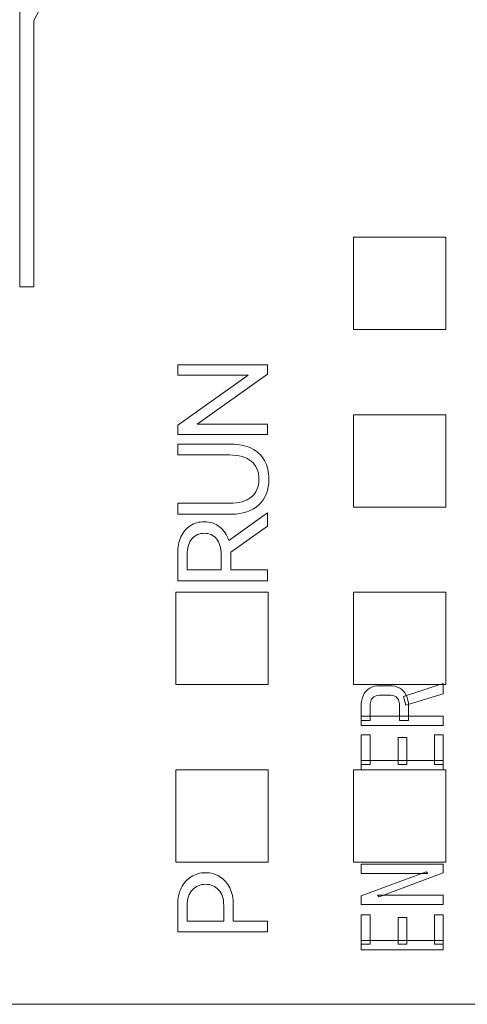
# Model space of a CAD drawing. Header units: inches. Extents: x 830 to 2171, y -969 to 167.
# Tile 16 of 27: x 1863.19 to 1869.49, y -740.59 to -726.73. Entities that reach past the tile are written whole.
import ezdxf

# ---------------------------------------------------------------- set-up
doc = ezdxf.new("R2010")
doc.units = ezdxf.units.IN
doc.header["$LTSCALE"] = 23.1
doc.header["$MEASUREMENT"] = 0
doc.layers.get('0').update_dxf_attribs({"lineweight": 18})
doc.layers.add('layer 1', color=7, linetype='Continuous')

msp = doc.modelspace()

# ---------------------------------------------------------------- linework, layer by layer
at = {"color": 32, "linetype": 'Continuous', "lineweight": 0, "true_color": 0xcd6928}
for p, q in [((1863.19, -730.487), (1863.19, -714.987)), ((1863.39, -726.739), (1864.14, -725.327)), ((1863.39, -726.739), (1863.39, -730.487)), ((1863.39, -730.487), (1863.19, -730.487))]:
    msp.add_line(p, q, dxfattribs=at)
at = {"color": 7, "linetype": 'Continuous', "lineweight": 0}
msp.add_line((1861.293, -740.587), (1957.89, -740.587), dxfattribs=at)
at = {"layer": 'layer 1', "color": 250, "lineweight": 0}
for points in [[(1867.888, -731.087), (1867.888, -731.087), (1867.888, -729.787), (1867.888, -729.787), (1867.888, -729.787), (1867.888, -729.787), (1869.188, -729.787), (1869.188, -729.787), (1869.188, -729.787), (1869.188, -729.787), (1869.188, -731.087), (1869.188, -731.087), (1869.188, -731.087), (1869.188, -731.087), (1867.888, -731.087), (1867.888, -731.087)], [(1867.888, -733.587), (1867.888, -733.587), (1867.888, -732.287), (1867.888, -732.287), (1867.888, -732.287), (1867.888, -732.287), (1869.188, -732.287), (1869.188, -732.287), (1869.188, -732.287), (1869.188, -732.287), (1869.188, -733.587), (1869.188, -733.587), (1869.188, -733.587), (1869.188, -733.587), (1867.888, -733.587), (1867.888, -733.587)], [(1865.388, -736.087), (1865.388, -736.087), (1865.388, -734.787), (1865.388, -734.787), (1865.388, -734.787), (1865.388, -734.787), (1866.688, -734.787), (1866.688, -734.787), (1866.688, -734.787), (1866.688, -734.787), (1866.688, -736.087), (1866.688, -736.087), (1866.688, -736.087), (1866.688, -736.087), (1865.388, -736.087), (1865.388, -736.087)], [(1867.888, -736.087), (1867.888, -736.087), (1867.888, -734.787), (1867.888, -734.787), (1867.888, -734.787), (1867.888, -734.787), (1869.188, -734.787), (1869.188, -734.787), (1869.188, -734.787), (1869.188, -734.787), (1869.188, -736.087), (1869.188, -736.087), (1869.188, -736.087), (1869.188, -736.087), (1867.888, -736.087), (1867.888, -736.087)], [(1865.388, -738.587), (1865.388, -738.587), (1865.388, -737.287), (1865.388, -737.287), (1865.388, -737.287), (1865.388, -737.287), (1866.688, -737.287), (1866.688, -737.287), (1866.688, -737.287), (1866.688, -737.287), (1866.688, -738.587), (1866.688, -738.587), (1866.688, -738.587), (1866.688, -738.587), (1865.388, -738.587), (1865.388, -738.587)], [(1867.888, -738.587), (1867.888, -738.587), (1867.888, -737.287), (1867.888, -737.287), (1867.888, -737.287), (1867.888, -737.287), (1869.188, -737.287), (1869.188, -737.287), (1869.188, -737.287), (1869.188, -737.287), (1869.188, -738.587), (1869.188, -738.587), (1869.188, -738.587), (1869.188, -738.587), (1867.888, -738.587), (1867.888, -738.587)]]:
    msp.add_open_spline(points, degree=3, knots=[0, 0, 0, 0, 0.25, 0.25, 0.25, 0.25, 0.5, 0.5, 0.5, 0.5, 0.75, 0.75, 0.75, 0.75, 1, 1, 1, 1], dxfattribs=at)
at = {"layer": 'layer 1', "color": 32, "lineweight": 0}
for points, knots in [([(1865.413, -732.436), (1865.413, -732.436), (1866.403, -731.732), (1866.403, -731.732), (1866.403, -731.732), (1866.403, -731.732), (1865.413, -731.732), (1865.413, -731.732), (1865.413, -731.732), (1865.413, -731.732), (1865.413, -731.587), (1865.413, -731.587), (1865.413, -731.587), (1865.413, -731.587), (1866.678, -731.587), (1866.678, -731.587), (1866.678, -731.587), (1866.678, -731.587), (1866.678, -731.717), (1866.678, -731.717), (1866.678, -731.717), (1866.678, -731.717), (1865.686, -732.42), (1865.686, -732.42), (1865.686, -732.42), (1865.686, -732.42), (1866.678, -732.42), (1866.678, -732.42), (1866.678, -732.42), (1866.678, -732.42), (1866.678, -732.566), (1866.678, -732.566), (1866.678, -732.566), (1866.678, -732.566), (1865.413, -732.566), (1865.413, -732.566), (1865.413, -732.566), (1865.413, -732.566), (1865.413, -732.436), (1865.413, -732.436)], [0, 0, 0, 0, 0.1, 0.1, 0.1, 0.1, 0.2, 0.2, 0.2, 0.2, 0.3, 0.3, 0.3, 0.3, 0.4, 0.4, 0.4, 0.4, 0.5, 0.5, 0.5, 0.5, 0.6, 0.6, 0.6, 0.6, 0.7, 0.7, 0.7, 0.7, 0.8, 0.8, 0.8, 0.8, 0.9, 0.9, 0.9, 0.9, 1, 1, 1, 1]), ([(1865.413, -732.854), (1865.413, -732.854), (1865.413, -732.701), (1865.413, -732.701), (1865.413, -732.701), (1865.413, -732.701), (1866.166, -732.701), (1866.166, -732.701), (1866.166, -732.701), (1866.274, -732.701), (1866.369, -732.72), (1866.449, -732.759), (1866.449, -732.759), (1866.529, -732.798), (1866.59, -732.855), (1866.633, -732.93), (1866.633, -732.93), (1866.675, -733.004), (1866.697, -733.092), (1866.697, -733.195), (1866.697, -733.195), (1866.697, -733.349), (1866.65, -733.47), (1866.555, -733.557), (1866.555, -733.557), (1866.461, -733.644), (1866.331, -733.688), (1866.166, -733.688), (1866.166, -733.688), (1866.166, -733.688), (1865.413, -733.688), (1865.413, -733.688), (1865.413, -733.688), (1865.413, -733.688), (1865.413, -733.534), (1865.413, -733.534), (1865.413, -733.534), (1865.413, -733.534), (1866.142, -733.534), (1866.142, -733.534), (1866.142, -733.534), (1866.275, -733.534), (1866.378, -733.505), (1866.449, -733.447), (1866.449, -733.447), (1866.519, -733.39), (1866.555, -733.306), (1866.555, -733.195), (1866.555, -733.195), (1866.555, -733.084), (1866.519, -733), (1866.449, -732.942), (1866.449, -732.942), (1866.378, -732.884), (1866.276, -732.854), (1866.142, -732.854), (1866.142, -732.854), (1866.142, -732.854), (1865.413, -732.854), (1865.413, -732.854)], [0, 0, 0, 0, 0.066667, 0.066667, 0.066667, 0.066667, 0.133333, 0.133333, 0.133333, 0.133333, 0.2, 0.2, 0.2, 0.2, 0.266667, 0.266667, 0.266667, 0.266667, 0.333333, 0.333333, 0.333333, 0.333333, 0.4, 0.4, 0.4, 0.4, 0.466667, 0.466667, 0.466667, 0.466667, 0.533333, 0.533333, 0.533333, 0.533333, 0.6, 0.6, 0.6, 0.6, 0.666667, 0.666667, 0.666667, 0.666667, 0.733333, 0.733333, 0.733333, 0.733333, 0.8, 0.8, 0.8, 0.8, 0.866667, 0.866667, 0.866667, 0.866667, 0.933333, 0.933333, 0.933333, 0.933333, 1, 1, 1, 1]), ([(1866.678, -733.667), (1866.678, -733.667), (1866.678, -733.856), (1866.678, -733.856), (1866.678, -733.856), (1866.678, -733.856), (1866.159, -734.222), (1866.159, -734.222), (1866.159, -734.222), (1866.159, -734.222), (1866.159, -734.238), (1866.159, -734.238), (1866.159, -734.238), (1866.159, -734.238), (1866.159, -734.473), (1866.159, -734.473), (1866.159, -734.473), (1866.159, -734.473), (1866.678, -734.473), (1866.678, -734.473), (1866.678, -734.473), (1866.678, -734.473), (1866.678, -734.627), (1866.678, -734.627), (1866.678, -734.627), (1866.678, -734.627), (1865.413, -734.627), (1865.413, -734.627), (1865.413, -734.627), (1865.413, -734.627), (1865.413, -734.238), (1865.413, -734.238), (1865.413, -734.238), (1865.413, -734.151), (1865.428, -734.074), (1865.459, -734.007), (1865.459, -734.007), (1865.49, -733.94), (1865.534, -733.887), (1865.591, -733.85), (1865.591, -733.85), (1865.648, -733.812), (1865.714, -733.794), (1865.788, -733.794), (1865.788, -733.794), (1865.871, -733.794), (1865.942, -733.817), (1866.003, -733.864), (1866.003, -733.864), (1866.063, -733.912), (1866.107, -733.977), (1866.133, -734.06), (1866.133, -734.06), (1866.133, -734.06), (1866.678, -733.667), (1866.678, -733.667)], [0, 0, 0, 0, 0.071429, 0.071429, 0.071429, 0.071429, 0.142857, 0.142857, 0.142857, 0.142857, 0.214286, 0.214286, 0.214286, 0.214286, 0.285714, 0.285714, 0.285714, 0.285714, 0.357143, 0.357143, 0.357143, 0.357143, 0.428571, 0.428571, 0.428571, 0.428571, 0.5, 0.5, 0.5, 0.5, 0.571429, 0.571429, 0.571429, 0.571429, 0.642857, 0.642857, 0.642857, 0.642857, 0.714286, 0.714286, 0.714286, 0.714286, 0.785714, 0.785714, 0.785714, 0.785714, 0.857143, 0.857143, 0.857143, 0.857143, 0.928571, 0.928571, 0.928571, 0.928571, 1, 1, 1, 1]), ([(1865.547, -734.473), (1865.547, -734.473), (1866.024, -734.473), (1866.024, -734.473), (1866.024, -734.473), (1866.024, -734.473), (1866.024, -734.257), (1866.024, -734.257), (1866.024, -734.257), (1866.024, -734.159), (1866.003, -734.084), (1865.96, -734.033), (1865.96, -734.033), (1865.917, -733.982), (1865.859, -733.956), (1865.788, -733.956), (1865.788, -733.956), (1865.716, -733.956), (1865.658, -733.982), (1865.614, -734.033), (1865.614, -734.033), (1865.57, -734.084), (1865.547, -734.159), (1865.547, -734.257), (1865.547, -734.257), (1865.547, -734.257), (1865.547, -734.473), (1865.547, -734.473)], [0, 0, 0, 0, 0.142857, 0.142857, 0.142857, 0.142857, 0.285714, 0.285714, 0.285714, 0.285714, 0.428571, 0.428571, 0.428571, 0.428571, 0.571429, 0.571429, 0.571429, 0.571429, 0.714286, 0.714286, 0.714286, 0.714286, 0.857143, 0.857143, 0.857143, 0.857143, 1, 1, 1, 1]), ([(1868.536, -736.593), (1868.536, -736.593), (1868.536, -736.38), (1868.536, -736.38), (1868.536, -736.38), (1868.536, -736.349), (1868.531, -736.323), (1868.519, -736.301), (1868.519, -736.301), (1868.508, -736.279), (1868.492, -736.262), (1868.47, -736.251), (1868.47, -736.251), (1868.448, -736.24), (1868.421, -736.234), (1868.391, -736.234), (1868.391, -736.234), (1868.391, -736.234), (1868.273, -736.234), (1868.273, -736.234), (1868.273, -736.234), (1868.241, -736.234), (1868.213, -736.24), (1868.19, -736.251), (1868.19, -736.251), (1868.167, -736.262), (1868.149, -736.279), (1868.138, -736.301), (1868.138, -736.301), (1868.126, -736.323), (1868.12, -736.349), (1868.12, -736.38), (1868.12, -736.38), (1868.12, -736.38), (1868.12, -736.593), (1868.12, -736.593), (1868.12, -736.593), (1868.12, -736.593), (1867.995, -736.593), (1867.995, -736.593), (1867.995, -736.593), (1867.995, -736.593), (1867.995, -736.391), (1867.995, -736.391), (1867.995, -736.391), (1867.995, -736.33), (1868.006, -736.278), (1868.026, -736.235), (1868.026, -736.235), (1868.046, -736.192), (1868.076, -736.159), (1868.115, -736.136), (1868.115, -736.136), (1868.155, -736.113), (1868.202, -736.102), (1868.257, -736.102), (1868.257, -736.102), (1868.257, -736.102), (1868.391, -736.102), (1868.391, -736.102), (1868.391, -736.102), (1868.448, -736.102), (1868.496, -736.113), (1868.537, -736.136), (1868.537, -736.136), (1868.577, -736.159), (1868.608, -736.192), (1868.629, -736.235), (1868.629, -736.235), (1868.65, -736.278), (1868.661, -736.33), (1868.661, -736.391), (1868.661, -736.391), (1868.661, -736.391), (1868.661, -736.593), (1868.661, -736.593), (1868.661, -736.593), (1868.661, -736.593), (1868.536, -736.593), (1868.536, -736.593)], [0, 0, 0, 0, 0.05, 0.05, 0.05, 0.05, 0.1, 0.1, 0.1, 0.1, 0.15, 0.15, 0.15, 0.15, 0.2, 0.2, 0.2, 0.2, 0.25, 0.25, 0.25, 0.25, 0.3, 0.3, 0.3, 0.3, 0.35, 0.35, 0.35, 0.35, 0.4, 0.4, 0.4, 0.4, 0.45, 0.45, 0.45, 0.45, 0.5, 0.5, 0.5, 0.5, 0.55, 0.55, 0.55, 0.55, 0.6, 0.6, 0.6, 0.6, 0.65, 0.65, 0.65, 0.65, 0.7, 0.7, 0.7, 0.7, 0.75, 0.75, 0.75, 0.75, 0.8, 0.8, 0.8, 0.8, 0.85, 0.85, 0.85, 0.85, 0.9, 0.9, 0.9, 0.9, 0.95, 0.95, 0.95, 0.95, 1, 1, 1, 1]), ([(1868.625, -736.374), (1868.625, -736.374), (1868.589, -736.253), (1868.589, -736.253), (1868.589, -736.253), (1868.589, -736.253), (1869.148, -736.069), (1869.148, -736.069), (1869.148, -736.069), (1869.148, -736.069), (1869.148, -736.218), (1869.148, -736.218), (1869.148, -736.218), (1869.148, -736.218), (1868.625, -736.374), (1868.625, -736.374)], [0, 0, 0, 0, 0.25, 0.25, 0.25, 0.25, 0.5, 0.5, 0.5, 0.5, 0.75, 0.75, 0.75, 0.75, 1, 1, 1, 1]), ([(1867.995, -736.664), (1867.995, -736.664), (1867.995, -736.531), (1867.995, -736.531), (1867.995, -736.531), (1867.995, -736.531), (1869.148, -736.531), (1869.148, -736.531), (1869.148, -736.531), (1869.148, -736.531), (1869.148, -736.664), (1869.148, -736.664), (1869.148, -736.664), (1869.148, -736.664), (1867.995, -736.664), (1867.995, -736.664)], [0, 0, 0, 0, 0.25, 0.25, 0.25, 0.25, 0.5, 0.5, 0.5, 0.5, 0.75, 0.75, 0.75, 0.75, 1, 1, 1, 1]), ([(1867.997, -737.209), (1867.997, -737.209), (1867.997, -736.793), (1867.997, -736.793), (1867.997, -736.793), (1867.997, -736.793), (1868.122, -736.793), (1868.122, -736.793), (1868.122, -736.793), (1868.122, -736.793), (1868.122, -737.209), (1868.122, -737.209), (1868.122, -737.209), (1868.122, -737.209), (1867.997, -737.209), (1867.997, -737.209)], [0, 0, 0, 0, 0.25, 0.25, 0.25, 0.25, 0.5, 0.5, 0.5, 0.5, 0.75, 0.75, 0.75, 0.75, 1, 1, 1, 1]), ([(1868.515, -737.209), (1868.515, -737.209), (1868.515, -736.833), (1868.515, -736.833), (1868.515, -736.833), (1868.515, -736.833), (1868.639, -736.833), (1868.639, -736.833), (1868.639, -736.833), (1868.639, -736.833), (1868.639, -737.209), (1868.639, -737.209), (1868.639, -737.209), (1868.639, -737.209), (1868.515, -737.209), (1868.515, -737.209)], [0, 0, 0, 0, 0.25, 0.25, 0.25, 0.25, 0.5, 0.5, 0.5, 0.5, 0.75, 0.75, 0.75, 0.75, 1, 1, 1, 1]), ([(1869.025, -737.209), (1869.025, -737.209), (1869.025, -736.793), (1869.025, -736.793), (1869.025, -736.793), (1869.025, -736.793), (1869.15, -736.793), (1869.15, -736.793), (1869.15, -736.793), (1869.15, -736.793), (1869.15, -737.209), (1869.15, -737.209), (1869.15, -737.209), (1869.15, -737.209), (1869.025, -737.209), (1869.025, -737.209)], [0, 0, 0, 0, 0.25, 0.25, 0.25, 0.25, 0.5, 0.5, 0.5, 0.5, 0.75, 0.75, 0.75, 0.75, 1, 1, 1, 1]), ([(1867.997, -737.288), (1867.997, -737.288), (1867.997, -737.156), (1867.997, -737.156), (1867.997, -737.156), (1867.997, -737.156), (1869.15, -737.156), (1869.15, -737.156), (1869.15, -737.156), (1869.15, -737.156), (1869.15, -737.288), (1869.15, -737.288), (1869.15, -737.288), (1869.15, -737.288), (1867.997, -737.288), (1867.997, -737.288)], [0, 0, 0, 0, 0.25, 0.25, 0.25, 0.25, 0.5, 0.5, 0.5, 0.5, 0.75, 0.75, 0.75, 0.75, 1, 1, 1, 1]), ([(1867.997, -739.182), (1867.997, -739.182), (1867.997, -739.062), (1867.997, -739.062), (1867.997, -739.062), (1867.997, -739.062), (1868.912, -738.722), (1868.912, -738.722), (1868.912, -738.722), (1868.912, -738.722), (1868.932, -738.744), (1868.932, -738.744), (1868.932, -738.744), (1868.932, -738.744), (1867.997, -738.744), (1867.997, -738.744), (1867.997, -738.744), (1867.997, -738.744), (1867.997, -738.616), (1867.997, -738.616), (1867.997, -738.616), (1867.997, -738.616), (1869.149, -738.616), (1869.149, -738.616), (1869.149, -738.616), (1869.149, -738.616), (1869.149, -738.737), (1869.149, -738.737), (1869.149, -738.737), (1869.149, -738.737), (1868.248, -739.076), (1868.248, -739.076), (1868.248, -739.076), (1868.248, -739.076), (1868.227, -739.053), (1868.227, -739.053), (1868.227, -739.053), (1868.227, -739.053), (1869.149, -739.053), (1869.149, -739.053), (1869.149, -739.053), (1869.149, -739.053), (1869.149, -739.182), (1869.149, -739.182), (1869.149, -739.182), (1869.149, -739.182), (1867.997, -739.182), (1867.997, -739.182)], [0, 0, 0, 0, 0.083333, 0.083333, 0.083333, 0.083333, 0.166667, 0.166667, 0.166667, 0.166667, 0.25, 0.25, 0.25, 0.25, 0.333333, 0.333333, 0.333333, 0.333333, 0.416667, 0.416667, 0.416667, 0.416667, 0.5, 0.5, 0.5, 0.5, 0.583333, 0.583333, 0.583333, 0.583333, 0.666667, 0.666667, 0.666667, 0.666667, 0.75, 0.75, 0.75, 0.75, 0.833333, 0.833333, 0.833333, 0.833333, 0.916667, 0.916667, 0.916667, 0.916667, 1, 1, 1, 1]), ([(1865.413, -739.18), (1865.413, -739.094), (1865.429, -739.018), (1865.463, -738.951), (1865.463, -738.951), (1865.496, -738.883), (1865.543, -738.831), (1865.602, -738.793), (1865.602, -738.793), (1865.661, -738.755), (1865.729, -738.735), (1865.805, -738.735), (1865.805, -738.735), (1865.881, -738.735), (1865.949, -738.754), (1866.008, -738.792), (1866.008, -738.792), (1866.067, -738.829), (1866.113, -738.882), (1866.146, -738.949), (1866.146, -738.949), (1866.179, -739.016), (1866.195, -739.093), (1866.195, -739.18), (1866.195, -739.18), (1866.195, -739.18), (1866.195, -739.415), (1866.195, -739.415), (1866.195, -739.415), (1866.195, -739.415), (1866.678, -739.415), (1866.678, -739.415), (1866.678, -739.415), (1866.678, -739.415), (1866.678, -739.569), (1866.678, -739.569), (1866.678, -739.569), (1866.678, -739.569), (1865.413, -739.569), (1865.413, -739.569), (1865.413, -739.569), (1865.413, -739.569), (1865.413, -739.18), (1865.413, -739.18)], [0, 0, 0, 0, 0.090909, 0.090909, 0.090909, 0.090909, 0.181818, 0.181818, 0.181818, 0.181818, 0.272727, 0.272727, 0.272727, 0.272727, 0.363636, 0.363636, 0.363636, 0.363636, 0.454545, 0.454545, 0.454545, 0.454545, 0.545455, 0.545455, 0.545455, 0.545455, 0.636364, 0.636364, 0.636364, 0.636364, 0.727273, 0.727273, 0.727273, 0.727273, 0.818182, 0.818182, 0.818182, 0.818182, 0.909091, 0.909091, 0.909091, 0.909091, 1, 1, 1, 1]), ([(1866.061, -739.199), (1866.061, -739.102), (1866.037, -739.028), (1865.989, -738.976), (1865.989, -738.976), (1865.941, -738.924), (1865.88, -738.898), (1865.805, -738.898), (1865.805, -738.898), (1865.73, -738.898), (1865.668, -738.924), (1865.62, -738.976), (1865.62, -738.976), (1865.572, -739.028), (1865.547, -739.102), (1865.547, -739.199), (1865.547, -739.199), (1865.547, -739.199), (1865.547, -739.415), (1865.547, -739.415), (1865.547, -739.415), (1865.547, -739.415), (1866.061, -739.415), (1866.061, -739.415), (1866.061, -739.415), (1866.061, -739.415), (1866.061, -739.199), (1866.061, -739.199)], [0, 0, 0, 0, 0.142857, 0.142857, 0.142857, 0.142857, 0.285714, 0.285714, 0.285714, 0.285714, 0.428571, 0.428571, 0.428571, 0.428571, 0.571429, 0.571429, 0.571429, 0.571429, 0.714286, 0.714286, 0.714286, 0.714286, 0.857143, 0.857143, 0.857143, 0.857143, 1, 1, 1, 1]), ([(1867.997, -739.742), (1867.997, -739.742), (1867.997, -739.326), (1867.997, -739.326), (1867.997, -739.326), (1867.997, -739.326), (1868.122, -739.326), (1868.122, -739.326), (1868.122, -739.326), (1868.122, -739.326), (1868.122, -739.742), (1868.122, -739.742), (1868.122, -739.742), (1868.122, -739.742), (1867.997, -739.742), (1867.997, -739.742)], [0, 0, 0, 0, 0.25, 0.25, 0.25, 0.25, 0.5, 0.5, 0.5, 0.5, 0.75, 0.75, 0.75, 0.75, 1, 1, 1, 1]), ([(1868.515, -739.742), (1868.515, -739.742), (1868.515, -739.365), (1868.515, -739.365), (1868.515, -739.365), (1868.515, -739.365), (1868.639, -739.365), (1868.639, -739.365), (1868.639, -739.365), (1868.639, -739.365), (1868.639, -739.742), (1868.639, -739.742), (1868.639, -739.742), (1868.639, -739.742), (1868.515, -739.742), (1868.515, -739.742)], [0, 0, 0, 0, 0.25, 0.25, 0.25, 0.25, 0.5, 0.5, 0.5, 0.5, 0.75, 0.75, 0.75, 0.75, 1, 1, 1, 1]), ([(1869.025, -739.742), (1869.025, -739.742), (1869.025, -739.326), (1869.025, -739.326), (1869.025, -739.326), (1869.025, -739.326), (1869.15, -739.326), (1869.15, -739.326), (1869.15, -739.326), (1869.15, -739.326), (1869.15, -739.742), (1869.15, -739.742), (1869.15, -739.742), (1869.15, -739.742), (1869.025, -739.742), (1869.025, -739.742)], [0, 0, 0, 0, 0.25, 0.25, 0.25, 0.25, 0.5, 0.5, 0.5, 0.5, 0.75, 0.75, 0.75, 0.75, 1, 1, 1, 1]), ([(1867.997, -739.82), (1867.997, -739.82), (1867.997, -739.688), (1867.997, -739.688), (1867.997, -739.688), (1867.997, -739.688), (1869.15, -739.688), (1869.15, -739.688), (1869.15, -739.688), (1869.15, -739.688), (1869.15, -739.82), (1869.15, -739.82), (1869.15, -739.82), (1869.15, -739.82), (1867.997, -739.82), (1867.997, -739.82)], [0, 0, 0, 0, 0.25, 0.25, 0.25, 0.25, 0.5, 0.5, 0.5, 0.5, 0.75, 0.75, 0.75, 0.75, 1, 1, 1, 1])]:
    msp.add_open_spline(points, degree=3, knots=knots, dxfattribs=at)

doc.saveas('drawing.dxf')
